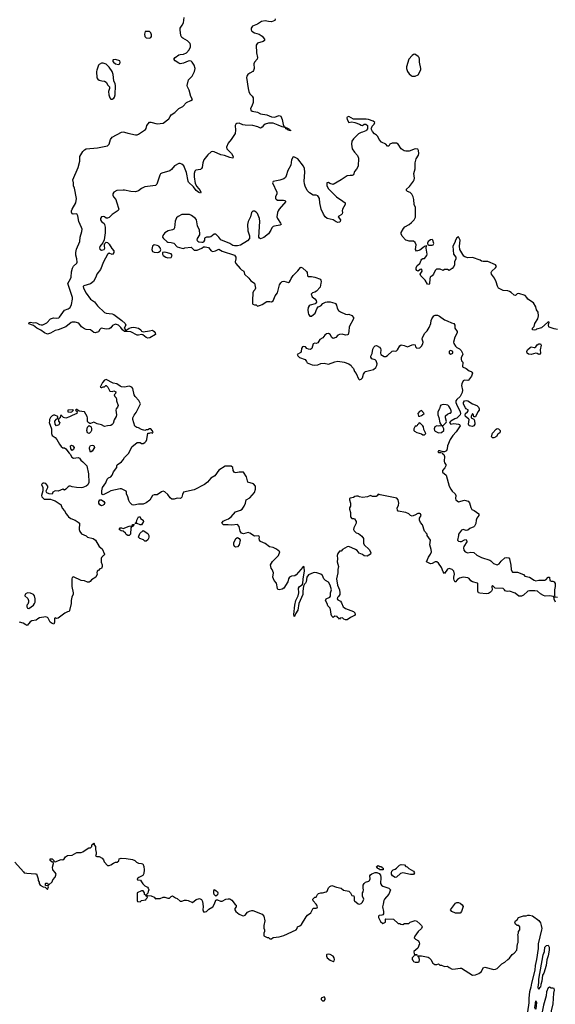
# Model space of a CAD drawing. Header units: inches. Extents: x 2396598 to 2566999, y 262085 to 451979.
# Tile 92 of 256: x 2450451 to 2457384, y 326349 to 339080. Entities that reach past the tile are written whole.
import ezdxf

# ---------------------------------------------------------------- set-up
doc = ezdxf.new("R2010")
doc.units = ezdxf.units.IN
doc.header["$MEASUREMENT"] = 0
doc.layers.add('C4352', color=7, linetype='Continuous')
doc.layers.add('C4353', color=7, linetype='Continuous')

msp = doc.modelspace()

# ---------------------------------------------------------------- linework, layer by layer
at = {"layer": 'C4352', "color": 5, "elevation": 60}
msp.add_lwpolyline([(2450387, 328187), (2450500, 328060), (2450511, 328051), (2450543, 328043), (2450658, 328038), (2450670, 328034), (2450691, 327970), (2450692, 327952), (2450702, 327930), (2450705, 327910), (2450718, 327890), (2450754, 327870), (2450782, 327862), (2450810, 327834), (2450826, 327870), (2450822, 327882), (2450787, 327887), (2450786, 327910), (2450790, 327914), (2450810, 327914), (2450818, 327898), (2450830, 327894), (2450870, 327934), (2450880, 327960), (2450910, 327992), (2450924, 328030), (2450912, 328052), (2450879, 328090), (2450878, 328122), (2450888, 328168), (2450886, 328186), (2450870, 328188), (2450848, 328210), (2450848, 328230), (2450871, 328231), (2450892, 328210), (2450894, 328194), (2450910, 328192), (2450990, 328222), (2451010, 328218), (2451028, 328230), (2451045, 328255), (2451070, 328275), (2451130, 328277), (2451190, 328314), (2451247, 328313), (2451270, 328319), (2451310, 328352), (2451347, 328373), (2451370, 328374), (2451386, 328390), (2451387, 328413), (2451402, 328418), (2451410, 328434), (2451414, 328430), (2451414, 328410), (2451431, 328390), (2451432, 328352), (2451442, 328310), (2451442, 328290), (2451434, 328270), (2451450, 328262), (2451480, 328260), (2451517, 328237), (2451538, 328218), (2451545, 328190), (2451590, 328146), (2451610, 328145), (2451629, 328151), (2451666, 328174), (2451690, 328185), (2451713, 328187), (2451734, 328206), (2451738, 328230), (2451763, 328237), (2451830, 328236), (2451910, 328223), (2451942, 328210), (2451965, 328185), (2451990, 328172), (2452030, 328171), (2452044, 328164), (2452058, 328130), (2452062, 328090), (2452060, 328040), (2452044, 328016), (2451994, 327990), (2451974, 327970), (2451978, 327958), (2452013, 327953), (2452030, 327934), (2452045, 327905), (2452070, 327882), (2452104, 327864), (2452114, 327850), (2452122, 327830), (2452113, 327807), (2452112, 327788), (2452094, 327770), (2452098, 327758), (2452152, 327752), (2452193, 327733), (2452210, 327714), (2452222, 327718), (2452270, 327719), (2452310, 327736), (2452330, 327736), (2452370, 327721), (2452390, 327722), (2452410, 327742), (2452430, 327751), (2452466, 327726), (2452490, 327718), (2452530, 327681), (2452550, 327681), (2452585, 327695), (2452610, 327696), (2452634, 327690), (2452690, 327665), (2452735, 327705), (2452777, 327717), (2452803, 327703), (2452818, 327678), (2452827, 327613), (2452821, 327570), (2452830, 327546), (2452850, 327543), (2452870, 327547), (2452901, 327579), (2452950, 327611), (2452974, 327650), (2452990, 327694), (2453000, 327700), (2453010, 327702), (2453050, 327682), (2453070, 327682), (2453118, 327710), (2453150, 327715), (2453170, 327711), (2453196, 327696), (2453239, 327639), (2453252, 327630), (2453254, 327610), (2453234, 327590), (2453238, 327570), (2453251, 327550), (2453290, 327515), (2453330, 327496), (2453350, 327492), (2453370, 327502), (2453398, 327542), (2453425, 327555), (2453458, 327562), (2453470, 327563), (2453590, 327516), (2453611, 327490), (2453626, 327430), (2453612, 327368), (2453612, 327332), (2453622, 327310), (2453622, 327290), (2453612, 327270), (2453613, 327233), (2453653, 327213), (2453672, 327212), (2453690, 327194), (2453710, 327194), (2453730, 327212), (2453810, 327223), (2453870, 327239), (2454028, 327310), (2454042, 327330), (2454049, 327351), (2454076, 327364), (2454097, 327383), (2454158, 327482), (2454178, 327502), (2454218, 327530), (2454249, 327591), (2454287, 327593), (2454302, 327598), (2454306, 327610), (2454298, 327630), (2454290, 327646), (2454248, 327688), (2454246, 327710), (2454270, 327734), (2454290, 327734), (2454306, 327770), (2454320, 327780), (2454349, 327791), (2454370, 327791), (2454418, 327802), (2454429, 327811), (2454446, 327854), (2454466, 327874), (2454490, 327886), (2454550, 327863), (2454610, 327851), (2454644, 327824), (2454712, 327810), (2454732, 327790), (2454750, 327754), (2454774, 327750), (2454782, 327730), (2454782, 327690), (2454785, 327685), (2454834, 327650), (2454850, 327645), (2454870, 327652), (2454888, 327670), (2454906, 327710), (2454888, 327748), (2454886, 327770), (2454888, 327790), (2454896, 327804), (2454902, 327830), (2454895, 327850), (2454898, 327890), (2454908, 327910), (2454928, 327930), (2454970, 327942), (2454978, 327950), (2454988, 327970), (2454982, 328010), (2454990, 328022), (2455010, 328038), (2455050, 328052), (2455072, 328052), (2455102, 328042), (2455120, 328020), (2455125, 327990), (2455122, 327910), (2455132, 327890), (2455150, 327878), (2455231, 327851), (2455251, 327830), (2455227, 327773), (2455172, 327710), (2455165, 327690), (2455157, 327643), (2455145, 327610), (2455162, 327550), (2455160, 327520), (2455153, 327507), (2455140, 327500), (2455102, 327498), (2455094, 327490), (2455094, 327470), (2455120, 327420), (2455150, 327394), (2455186, 327410), (2455186, 327450), (2455190, 327454), (2455290, 327452), (2455350, 327394), (2455370, 327394), (2455384, 327384), (2455410, 327382), (2455430, 327392), (2455487, 327393), (2455506, 327410), (2455570, 327431), (2455590, 327423), (2455631, 327391), (2455652, 327370), (2455662, 327350), (2455651, 327330), (2455608, 327292), (2455565, 327230), (2455558, 327210), (2455572, 327190), (2455612, 327170), (2455622, 327150), (2455625, 327130), (2455604, 327076), (2455554, 327030), (2455558, 326998), (2455590, 326994), (2455594, 326986), (2455558, 326982), (2455554, 326970), (2455532, 326950), (2455532, 326930), (2455545, 326910), (2455550, 326902), (2455570, 326892), (2455607, 326893), (2455622, 326898), (2455626, 326930), (2455618, 326958), (2455606, 326974), (2455650, 326976), (2455737, 326957), (2455750, 326952), (2455772, 326930), (2455800, 326880), (2455824, 326864), (2455850, 326862), (2455870, 326874), (2455890, 326854), (2455910, 326854), (2455950, 326838), (2455990, 326842), (2456010, 326825), (2456050, 326805), (2456090, 326806), (2456150, 326817), (2456170, 326815), (2456310, 326727), (2456350, 326731), (2456392, 326748), (2456427, 326773), (2456450, 326822), (2456470, 326831), (2456590, 326801), (2456610, 326805), (2456630, 326812), (2456690, 326872), (2456730, 326892), (2456768, 326930), (2456790, 326945), (2456827, 326993), (2456849, 327010), (2456884, 327050), (2456895, 327130), (2456902, 327150), (2456902, 327230), (2456898, 327250), (2456906, 327270), (2456906, 327290), (2456926, 327310), (2456926, 327350), (2456910, 327366), (2456890, 327366), (2456870, 327386), (2456858, 327410), (2456868, 327430), (2456890, 327442), (2456909, 327471), (2456970, 327491), (2457007, 327493), (2457030, 327502), (2457050, 327502), (2457090, 327491), (2457170, 327431), (2457190, 327402), (2457202, 327370), (2457208, 327330), (2457206, 327310), (2457162, 327130), (2457162, 327070), (2457141, 326930), (2457124, 326850), (2457118, 326790), (2457076, 326624), (2457068, 326570), (2457048, 326510), (2457039, 326430), (2457039, 326370), (2457025, 326250)], dxfattribs=at)
at = {"layer": 'C4352', "color": 5}
for points, elevation in [([(2455150, 328086), (2455107, 328087), (2455102, 328102), (2455087, 328107), (2455068, 328130), (2455090, 328142), (2455113, 328133), (2455134, 328130), (2455138, 328118), (2455154, 328110), (2455154, 328090)], 60), ([(2455550, 328029), (2455509, 328029), (2455410, 328049), (2455381, 328039), (2455330, 327994), (2455310, 327989), (2455275, 328010), (2455262, 328030), (2455262, 328050), (2455268, 328072), (2455286, 328090), (2455310, 328098), (2455330, 328111), (2455368, 328150), (2455390, 328158), (2455430, 328152), (2455450, 328132), (2455465, 328125), (2455486, 328106), (2455550, 328072), (2455562, 328050)], 60), ([(2452050, 327818), (2452030, 327818), (2451974, 327790), (2451974, 327690), (2451978, 327678), (2452010, 327674), (2452028, 327692), (2452082, 327698), (2452087, 327713), (2452106, 327730), (2452102, 327742), (2452087, 327747), (2452082, 327762), (2452066, 327770), (2452066, 327790)], 60), ([(2452990, 327746), (2452969, 327769), (2452962, 327790), (2452963, 327817), (2452970, 327832), (2452990, 327822), (2453010, 327802), (2453014, 327790), (2453010, 327766)], 60), ([(2456090, 327528), (2456046, 327550), (2456028, 327570), (2456038, 327590), (2456090, 327658), (2456110, 327665), (2456130, 327665), (2456150, 327658), (2456177, 327637), (2456190, 327614), (2456171, 327550), (2456150, 327528)], 60), ([(2457170, 326542), (2457164, 326550), (2457161, 326570), (2457170, 326630), (2457170, 326674), (2457228, 326990), (2457242, 327030), (2457250, 327090), (2457270, 327111), (2457290, 327112), (2457303, 327090), (2457304, 327050), (2457290, 326978), (2457274, 326926), (2457264, 326850), (2457233, 326750), (2457216, 326724), (2457208, 326650), (2457194, 326606), (2457190, 326570), (2457179, 326561)], 60), ([(2454450, 326999), (2454426, 326994), (2454422, 326990), (2454422, 326970), (2454433, 326950), (2454470, 326918), (2454510, 326901), (2454521, 326910), (2454525, 326930), (2454521, 326950), (2454509, 326970), (2454470, 326995)], 60), ([(2457310, 326569), (2457290, 326561), (2457270, 326510), (2457263, 326457), (2457230, 326340), (2457198, 326170), (2457200, 326150), (2457210, 326142), (2457270, 326134), (2457290, 326134), (2457310, 326141), (2457324, 326170), (2457330, 326201), (2457335, 326265), (2457354, 326354), (2457365, 326495), (2457371, 326531), (2457370, 326554), (2457350, 326559), (2457330, 326557)], 80), ([(2454390, 326446), (2454354, 326430), (2454354, 326410), (2454370, 326394), (2454390, 326394), (2454406, 326410), (2454406, 326430)], 60), ([(2457130, 326288), (2457118, 326310), (2457124, 326330), (2457130, 326392), (2457138, 326378)], 60)]:
    msp.add_lwpolyline(points, close=True, dxfattribs=dict(at, elevation=elevation))
at = {"layer": 'C4353', "color": 5}
for points, elevation in [([(2453758, 339090), (2453752, 339070), (2453710, 339053), (2453670, 339055), (2453630, 339065), (2453582, 339058), (2453530, 339024), (2453464, 338996), (2453446, 338970), (2453446, 338950), (2453458, 338930), (2453492, 338910), (2453550, 338891), (2453588, 338868), (2453621, 338830), (2453621, 338810), (2453601, 338799), (2453530, 338775), (2453511, 338750), (2453518, 338650), (2453531, 338590), (2453527, 338570), (2453490, 338530), (2453482, 338510), (2453488, 338450), (2453479, 338421), (2453470, 338409), (2453431, 338389), (2453405, 338370), (2453391, 338350), (2453387, 338333), (2453408, 338190), (2453418, 338150), (2453430, 338123), (2453461, 338090), (2453473, 338070), (2453473, 338010), (2453458, 337962), (2453439, 337930), (2453441, 337910), (2453459, 337899), (2453530, 337885), (2453570, 337864), (2453650, 337849), (2453710, 337823), (2453750, 337821), (2453810, 337841), (2453830, 337833), (2453850, 337788), (2453863, 337723), (2453875, 337695), (2453898, 337690), (2453902, 337682), (2453910, 337683), (2453935, 337670), (2453940, 337660), (2453957, 337650), (2453956, 337644), (2453925, 337650), (2453918, 337658), (2453894, 337670), (2453896, 337676), (2453885, 337685), (2453850, 337693), (2453798, 337718), (2453730, 337742), (2453670, 337743), (2453629, 337731), (2453605, 337710), (2453590, 337689), (2453570, 337676), (2453534, 337693), (2453470, 337713), (2453370, 337714), (2453341, 337721), (2453290, 337743), (2453261, 337739), (2453247, 337730), (2453240, 337710), (2453246, 337650), (2453240, 337610), (2453189, 337530), (2453150, 337483), (2453126, 337430), (2453131, 337410), (2453140, 337400), (2453193, 337350), (2453213, 337310), (2453212, 337288), (2453170, 337296), (2453103, 337323), (2453054, 337334), (2452970, 337370), (2452950, 337375), (2452930, 337370), (2452886, 337334), (2452836, 337270), (2452821, 337230), (2452813, 337170), (2452805, 337155), (2452790, 337144), (2452730, 337135), (2452720, 337120), (2452710, 337090), (2452709, 337050), (2452723, 336963), (2452742, 336922), (2452789, 336870), (2452798, 336850), (2452790, 336836), (2452770, 336844), (2452736, 336870), (2452699, 336919), (2452638, 336978), (2452632, 336992), (2452610, 337103), (2452578, 337190), (2452550, 337214), (2452530, 337220), (2452510, 337219), (2452454, 337190), (2452418, 337142), (2452396, 337124), (2452290, 337094), (2452275, 337085), (2452264, 337070), (2452226, 336954), (2452210, 336934), (2452070, 336917), (2452030, 336897), (2451990, 336866), (2451950, 336855), (2451890, 336857), (2451810, 336875), (2451790, 336875), (2451710, 336870), (2451670, 336851), (2451659, 336830), (2451658, 336810), (2451665, 336790), (2451694, 336754), (2451706, 336727), (2451735, 336630), (2451728, 336612), (2451650, 336560), (2451610, 336524), (2451590, 336512), (2451570, 336515), (2451551, 336531), (2451530, 336536), (2451510, 336531), (2451499, 336510), (2451499, 336490), (2451509, 336470), (2451543, 336443), (2451550, 336430), (2451556, 336396), (2451557, 336323), (2451545, 336235), (2451527, 336193), (2451505, 336170), (2451490, 336146), (2451486, 336130), (2451490, 336114), (2451510, 336101), (2451546, 336110), (2451554, 336126), (2451548, 336150), (2451548, 336172), (2451554, 336186), (2451570, 336205), (2451590, 336201), (2451610, 336179), (2451642, 336122), (2451670, 336091), (2451670, 336070), (2451658, 336050), (2451650, 336046), (2451610, 336059), (2451590, 336044), (2451537, 335950), (2451499, 335850), (2451452, 335790), (2451436, 335750), (2451405, 335695), (2451370, 335664), (2451281, 335639), (2451271, 335630), (2451277, 335610), (2451310, 335546), (2451370, 335466), (2451419, 335430), (2451460, 335380), (2451550, 335295), (2451570, 335285), (2451650, 335277), (2451670, 335268), (2451774, 335190), (2451816, 335150), (2451825, 335130), (2451802, 335090), (2451822, 335070), (2451822, 335062), (2451830, 335054), (2451838, 335070), (2451869, 335091), (2451898, 335102), (2451930, 335105), (2451991, 335090), (2452021, 335070), (2452030, 335052), (2452050, 335045), (2452130, 335056), (2452170, 335067), (2452194, 335050), (2452207, 335030), (2452211, 335009), (2452134, 334966), (2452110, 334963), (2452090, 334970), (2452046, 335006), (2452030, 335009), (2451990, 335001), (2451970, 335003), (2451890, 335043), (2451808, 335050), (2451782, 335070), (2451761, 335101), (2451732, 335132), (2451690, 335141), (2451654, 335126), (2451630, 335096), (2451610, 335084), (2451570, 335080), (2451508, 335092), (2451490, 335075), (2451470, 335045), (2451430, 335032), (2451410, 335036), (2451368, 335068), (2451310, 335074), (2451290, 335081), (2451253, 335110), (2451215, 335155), (2451170, 335170), (2451130, 335168), (2451117, 335163), (2451050, 335110), (2450950, 335070), (2450910, 335061), (2450850, 335027), (2450810, 335015), (2450773, 335030), (2450727, 335067), (2450673, 335090), (2450630, 335126), (2450570, 335149), (2450576, 335164), (2450590, 335170), (2450630, 335161), (2450650, 335165), (2450670, 335161), (2450710, 335138), (2450730, 335134), (2450750, 335136), (2450801, 335159), (2450850, 335210), (2450890, 335223), (2450930, 335220), (2450956, 335224), (2450967, 335233), (2451030, 335325), (2451078, 335342), (2451103, 335357), (2451122, 335398), (2451135, 335465), (2451135, 335490), (2451075, 335670), (2451110, 335731), (2451116, 335750), (2451120, 335820), (2451134, 335866), (2451150, 335895), (2451189, 335930), (2451195, 335945), (2451189, 335990), (2451176, 336036), (2451176, 336070), (2451187, 336113), (2451232, 336210), (2451233, 336270), (2451257, 336343), (2451259, 336370), (2451253, 336393), (2451216, 336470), (2451204, 336544), (2451191, 336571), (2451144, 336564), (2451130, 336569), (2451123, 336590), (2451123, 336610), (2451130, 336630), (2451179, 336710), (2451187, 336770), (2451162, 336902), (2451148, 336930), (2451149, 336970), (2451141, 337010), (2451207, 337170), (2451229, 337250), (2451230, 337310), (2451270, 337375), (2451290, 337398), (2451310, 337408), (2451459, 337421), (2451590, 337450), (2451609, 337470), (2451626, 337530), (2451650, 337562), (2451770, 337627), (2451790, 337630), (2451807, 337627), (2451850, 337612), (2451950, 337591), (2451970, 337591), (2451990, 337599), (2452080, 337660), (2452089, 337671), (2452099, 337710), (2452130, 337754), (2452150, 337756), (2452230, 337734), (2452310, 337741), (2452380, 337800), (2452401, 337830), (2452410, 337850), (2452460, 337880), (2452510, 337932), (2452561, 337959), (2452611, 338009), (2452667, 338033), (2452689, 338050), (2452668, 338088), (2452647, 338170), (2452623, 338210), (2452620, 338230), (2452636, 338304), (2452682, 338350), (2452715, 338410), (2452722, 338450), (2452710, 338490), (2452683, 338530), (2452670, 338542), (2452650, 338548), (2452630, 338544), (2452570, 338519), (2452530, 338511), (2452510, 338517), (2452465, 338550), (2452447, 338570), (2452462, 338590), (2452510, 338624), (2452530, 338630), (2452570, 338634), (2452610, 338652), (2452646, 338690), (2452663, 338730), (2452664, 338750), (2452656, 338770), (2452641, 338790), (2452625, 338805), (2452562, 338842), (2452551, 338851), (2452536, 338876), (2452527, 338950), (2452528, 338970), (2452556, 339010), (2452570, 339041), (2452582, 339110)], 40), ([(2457410, 335074), (2457370, 335081), (2457304, 335104), (2457298, 335110), (2457295, 335130), (2457306, 335170), (2457294, 335174), (2457285, 335170), (2457205, 335095), (2457141, 335079), (2457130, 335069), (2457110, 335064), (2457089, 335069), (2457089, 335090), (2457109, 335111), (2457119, 335150), (2457158, 335210), (2457166, 335250), (2457160, 335300), (2457138, 335330), (2457130, 335366), (2457100, 335420), (2457030, 335468), (2457015, 335490), (2456992, 335512), (2456910, 335541), (2456890, 335535), (2456870, 335515), (2456850, 335519), (2456812, 335552), (2456790, 335565), (2456770, 335573), (2456710, 335580), (2456650, 335609), (2456634, 335634), (2456618, 335690), (2456597, 335737), (2456559, 335790), (2456555, 335810), (2456562, 335830), (2456609, 335870), (2456622, 335890), (2456618, 335898), (2456608, 335910), (2456510, 335955), (2456450, 335953), (2456430, 335957), (2456410, 335970), (2456310, 336005), (2456250, 336002), (2456212, 336012), (2456201, 336021), (2456149, 336110), (2456144, 336150), (2456151, 336230), (2456130, 336274), (2456110, 336259), (2456091, 336230), (2456082, 336198), (2456058, 336150), (2456065, 336050), (2456095, 336010), (2456095, 335990), (2456079, 335950), (2456078, 335910), (2456071, 335890), (2456050, 335862), (2456010, 335838), (2455990, 335848), (2455950, 335848), (2455930, 335838), (2455894, 335854), (2455845, 335855), (2455830, 335838), (2455808, 335790), (2455790, 335770), (2455765, 335750), (2455758, 335730), (2455756, 335664), (2455750, 335655), (2455730, 335662), (2455701, 335710), (2455644, 335770), (2455635, 335790), (2455662, 335830), (2455658, 335850), (2455650, 335855), (2455634, 335850), (2455610, 335828), (2455590, 335838), (2455582, 335850), (2455581, 335861), (2455581, 335870), (2455597, 335903), (2455632, 335928), (2455649, 335970), (2455658, 335982), (2455670, 335991), (2455690, 335992), (2455719, 336030), (2455725, 336050), (2455713, 336127), (2455716, 336156), (2455710, 336158), (2455690, 336149), (2455671, 336129), (2455630, 336101), (2455589, 336089), (2455575, 336110), (2455582, 336170), (2455570, 336198), (2455550, 336215), (2455490, 336218), (2455467, 336227), (2455448, 336228), (2455401, 336281), (2455389, 336310), (2455390, 336330), (2455418, 336382), (2455438, 336402), (2455490, 336431), (2455524, 336456), (2455558, 336490), (2455575, 336525), (2455574, 336650), (2455556, 336690), (2455553, 336753), (2455544, 336790), (2455525, 336825), (2455504, 336844), (2455470, 336859), (2455459, 336870), (2455459, 336890), (2455495, 336925), (2455547, 336990), (2455557, 337010), (2455560, 337030), (2455552, 337090), (2455569, 337150), (2455569, 337230), (2455581, 337279), (2455613, 337330), (2455617, 337350), (2455614, 337390), (2455604, 337404), (2455570, 337409), (2455490, 337381), (2455450, 337380), (2455426, 337386), (2455390, 337410), (2455350, 337469), (2455330, 337482), (2455270, 337482), (2455242, 337470), (2455230, 337446), (2455210, 337446), (2455188, 337470), (2455135, 337495), (2455106, 337530), (2455088, 337570), (2455070, 337588), (2455042, 337602), (2455016, 337636), (2455002, 337670), (2455003, 337677), (2455015, 337705), (2455038, 337730), (2455046, 337750), (2455028, 337768), (2454966, 337790), (2454935, 337795), (2454770, 337795), (2454710, 337829), (2454690, 337818), (2454687, 337810), (2454691, 337790), (2454710, 337752), (2454750, 337758), (2454790, 337752), (2454850, 337731), (2454870, 337718), (2454890, 337712), (2454910, 337731), (2454931, 337731), (2454952, 337710), (2454952, 337670), (2454942, 337650), (2454930, 337642), (2454890, 337624), (2454870, 337622), (2454838, 337602), (2454770, 337539), (2454751, 337510), (2454745, 337470), (2454755, 337410), (2454785, 337365), (2454824, 337324), (2454836, 337290), (2454830, 337188), (2454810, 337149), (2454783, 337117), (2454770, 337075), (2454754, 337066), (2454730, 337067), (2454690, 337059), (2454612, 337008), (2454510, 336949), (2454464, 336964), (2454450, 336974), (2454428, 336972), (2454428, 336930), (2454450, 336891), (2454550, 336791), (2454635, 336735), (2454662, 336710), (2454665, 336690), (2454631, 336630), (2454627, 336610), (2454631, 336589), (2454625, 336570), (2454610, 336555), (2454580, 336540), (2454572, 336530), (2454603, 336490), (2454599, 336470), (2454590, 336463), (2454570, 336457), (2454546, 336466), (2454510, 336493), (2454430, 336509), (2454405, 336530), (2454384, 336564), (2454355, 336630), (2454335, 336710), (2454332, 336768), (2454320, 336790), (2454310, 336801), (2454290, 336809), (2454250, 336812), (2454202, 336842), (2454173, 336873), (2454147, 336927), (2454136, 336956), (2454132, 336990), (2454141, 337110), (2454137, 337157), (2454126, 337186), (2454050, 337279), (2454010, 337304), (2453990, 337308), (2453971, 337269), (2453959, 337201), (2453921, 337130), (2453901, 337059), (2453890, 337038), (2453870, 337022), (2453817, 337003), (2453733, 336987), (2453722, 336970), (2453779, 336850), (2453781, 336830), (2453763, 336790), (2453763, 336770), (2453770, 336758), (2453790, 336748), (2453866, 336746), (2453882, 336742), (2453894, 336730), (2453810, 336632), (2453795, 336610), (2453786, 336586), (2453781, 336530), (2453787, 336510), (2453827, 336450), (2453835, 336430), (2453818, 336422), (2453750, 336412), (2453730, 336405), (2453715, 336390), (2453701, 336359), (2453670, 336310), (2453610, 336264), (2453570, 336247), (2453555, 336255), (2453546, 336266), (2453558, 336470), (2453556, 336510), (2453530, 336573), (2453510, 336592), (2453490, 336603), (2453470, 336605), (2453450, 336588), (2453439, 336530), (2453410, 336469), (2453398, 336430), (2453403, 336350), (2453425, 336285), (2453425, 336250), (2453399, 336221), (2453310, 336166), (2453270, 336155), (2453230, 336156), (2453210, 336161), (2453170, 336185), (2453055, 336235), (2453030, 336268), (2452990, 336308), (2452970, 336308), (2452926, 336274), (2452910, 336269), (2452871, 336269), (2452844, 336256), (2452842, 336230), (2452830, 336206), (2452820, 336200), (2452810, 336198), (2452770, 336204), (2452758, 336210), (2452749, 336229), (2452754, 336250), (2452782, 336298), (2452784, 336310), (2452779, 336359), (2452754, 336414), (2452738, 336490), (2452727, 336510), (2452676, 336550), (2452650, 336562), (2452550, 336559), (2452503, 336537), (2452483, 336517), (2452465, 336475), (2452457, 336390), (2452448, 336372), (2452430, 336363), (2452372, 336350), (2452330, 336325), (2452303, 336290), (2452301, 336270), (2452311, 336250), (2452358, 336210), (2452370, 336204), (2452410, 336200), (2452445, 336190), (2452490, 336145), (2452550, 336125), (2452570, 336122), (2452589, 336131), (2452670, 336138), (2452710, 336102), (2452750, 336098), (2452810, 336125), (2452830, 336142), (2452850, 336145), (2452894, 336134), (2452930, 336091), (2452950, 336083), (2452986, 336090), (2453030, 336112), (2453050, 336102), (2453070, 336085), (2453230, 336036), (2453251, 336009), (2453251, 335990), (2453241, 335950), (2453248, 335928), (2453303, 335863), (2453324, 335844), (2453351, 335830), (2453361, 335790), (2453416, 335736), (2453443, 335703), (2453490, 335674), (2453503, 335610), (2453493, 335587), (2453478, 335570), (2453471, 335550), (2453471, 335510), (2453465, 335490), (2453465, 335410), (2453470, 335402), (2453490, 335392), (2453510, 335391), (2453530, 335378), (2453570, 335387), (2453590, 335396), (2453650, 335438), (2453690, 335438), (2453710, 335432), (2453730, 335445), (2453759, 335510), (2453789, 335550), (2453813, 335650), (2453830, 335678), (2453850, 335695), (2453870, 335698), (2453930, 335681), (2453942, 335690), (2453957, 335710), (2453966, 335734), (2453989, 335771), (2454050, 335831), (2454084, 335876), (2454090, 335878), (2454110, 335871), (2454162, 335822), (2454171, 335810), (2454178, 335770), (2454190, 335758), (2454230, 335758), (2454270, 335751), (2454344, 335724), (2454350, 335714), (2454355, 335690), (2454347, 335673), (2454339, 335621), (2454292, 335568), (2454270, 335556), (2454242, 335550), (2454225, 335530), (2454238, 335498), (2454270, 335471), (2454287, 335450), (2454291, 335429), (2454286, 335414), (2454274, 335406), (2454210, 335389), (2454199, 335381), (2454183, 335357), (2454179, 335330), (2454184, 335290), (2454190, 335272), (2454207, 335247), (2454230, 335246), (2454275, 335285), (2454297, 335343), (2454313, 335367), (2454350, 335381), (2454375, 335410), (2454410, 335426), (2454431, 335431), (2454469, 335431), (2454530, 335416), (2454538, 335410), (2454551, 335390), (2454559, 335350), (2454579, 335319), (2454602, 335302), (2454670, 335271), (2454690, 335266), (2454710, 335271), (2454750, 335256), (2454771, 335230), (2454771, 335210), (2454716, 335110), (2454713, 335050), (2454701, 335010), (2454695, 335005), (2454670, 335001), (2454626, 335014), (2454590, 335009), (2454570, 334999), (2454541, 334970), (2454510, 334957), (2454490, 334970), (2454469, 335010), (2454450, 335021), (2454423, 335017), (2454400, 335000), (2454375, 334965), (2454335, 334945), (2454310, 334902), (2454290, 334894), (2454270, 334899), (2454251, 334889), (2454231, 334829), (2454221, 334819), (2454210, 334814), (2454190, 334821), (2454169, 334830), (2454150, 334849), (2454130, 334854), (2454111, 334849), (2454098, 334830), (2454096, 334790), (2454090, 334778), (2454042, 334750), (2454050, 334734), (2454074, 334710), (2454145, 334685), (2454162, 334662), (2454170, 334642), (2454236, 334616), (2454270, 334611), (2454310, 334619), (2454347, 334633), (2454390, 334639), (2454450, 334626), (2454530, 334656), (2454570, 334665), (2454651, 334651), (2454710, 334631), (2454742, 334610), (2454751, 334591), (2454772, 334570), (2454786, 334530), (2454807, 334507), (2454837, 334437), (2454850, 334425), (2454870, 334431), (2454889, 334450), (2454903, 334497), (2454917, 334523), (2454929, 334531), (2455030, 334558), (2455059, 334581), (2455074, 334610), (2455079, 334630), (2455064, 334670), (2455050, 334684), (2455010, 334695), (2454995, 334715), (2454994, 334730), (2455014, 334766), (2455021, 334819), (2455033, 334847), (2455050, 334865), (2455070, 334866), (2455110, 334845), (2455121, 334830), (2455126, 334810), (2455121, 334770), (2455125, 334750), (2455170, 334725), (2455190, 334726), (2455210, 334738), (2455270, 334794), (2455290, 334797), (2455310, 334794), (2455330, 334799), (2455341, 334810), (2455370, 334861), (2455390, 334875), (2455427, 334867), (2455470, 334851), (2455530, 334878), (2455550, 334882), (2455570, 334874), (2455572, 334850), (2455590, 334832), (2455630, 334835), (2455650, 334859), (2455668, 334890), (2455672, 334910), (2455662, 334950), (2455664, 334970), (2455693, 335027), (2455725, 335055), (2455750, 335098), (2455772, 335150), (2455777, 335190), (2455786, 335214), (2455810, 335251), (2455830, 335261), (2455858, 335258), (2455885, 335245), (2455950, 335199), (2455986, 335186), (2456039, 335159), (2456071, 335150), (2456082, 335130), (2456085, 335090), (2456112, 335050), (2456114, 335030), (2456083, 334977), (2456067, 334910), (2456070, 334894), (2456090, 334859), (2456110, 334841), (2456143, 334823), (2456163, 334803), (2456181, 334770), (2456186, 334750), (2456166, 334710), (2456166, 334690), (2456171, 334670), (2456185, 334650), (2456182, 334590), (2456228, 334568), (2456270, 334538), (2456294, 334530), (2456304, 334524), (2456311, 334510), (2456299, 334470), (2456259, 334421), (2456250, 334413), (2456210, 334417), (2456189, 334411), (2456172, 334370), (2456170, 334350), (2456182, 334290), (2456179, 334261), (2456151, 334209), (2456111, 334170), (2456098, 334150), (2456096, 334130), (2456103, 334110), (2456151, 334010), (2456156, 333990), (2456151, 333970), (2456110, 333929), (2456082, 333918), (2456030, 333888), (2456012, 333870), (2456030, 333852), (2456070, 333858), (2456131, 333851), (2456144, 333844), (2456152, 333830), (2456099, 333750), (2456056, 333704), (2456023, 333650), (2455988, 333572), (2455984, 333530), (2455975, 333505), (2455950, 333494), (2455930, 333494), (2455890, 333506), (2455870, 333506), (2455862, 333490), (2455870, 333485), (2455904, 333484), (2455918, 333478), (2455922, 333470), (2455939, 333459), (2455945, 333445), (2455951, 333430), (2455947, 333370), (2455951, 333351), (2455966, 333330), (2455966, 333310), (2455954, 333286), (2455925, 333250), (2455925, 333230), (2455970, 333192), (2456011, 333050), (2456031, 333010), (2456050, 332985), (2456086, 332950), (2456095, 332930), (2456091, 332890), (2456098, 332870), (2456130, 332848), (2456210, 332867), (2456255, 332855), (2456273, 332833), (2456291, 332771), (2456305, 332745), (2456335, 332735), (2456394, 332690), (2456392, 332670), (2456370, 332635), (2456360, 332610), (2456353, 332567), (2456338, 332530), (2456330, 332522), (2456278, 332502), (2456250, 332478), (2456230, 332475), (2456190, 332489), (2456170, 332479), (2456131, 332430), (2456131, 332410), (2456116, 332350), (2456130, 332336), (2456150, 332331), (2456170, 332333), (2456210, 332356), (2456230, 332358), (2456236, 332350), (2456239, 332330), (2456201, 332270), (2456195, 332250), (2456200, 332220), (2456218, 332198), (2456250, 332187), (2456290, 332196), (2456330, 332191), (2456370, 332157), (2456430, 332127), (2456534, 332090), (2456550, 332082), (2456582, 332050), (2456630, 332031), (2456655, 332045), (2456681, 332079), (2456730, 332121), (2456750, 332126), (2456780, 332120), (2456791, 332110), (2456808, 332028), (2456813, 331973), (2456823, 331943), (2456830, 331938), (2456895, 331935), (2456970, 331905), (2456990, 331887), (2457050, 331871), (2457110, 331831), (2457130, 331826), (2457170, 331831), (2457249, 331831), (2457262, 331838), (2457290, 331872), (2457310, 331872), (2457314, 331830), (2457330, 331822), (2457350, 331822), (2457370, 331812), (2457381, 331790), (2457381, 331750), (2457371, 331710), (2457373, 331633), (2457378, 331618), (2457410, 331614)], 60), ([(2457388, 331548), (2457370, 331586), (2457368, 331608), (2457362, 331622), (2457310, 331629), (2457252, 331628), (2457230, 331634), (2457190, 331657), (2457152, 331692), (2457117, 331697), (2457050, 331697), (2457030, 331693), (2456970, 331639), (2456947, 331627), (2456913, 331627), (2456865, 331665), (2456790, 331689), (2456767, 331687), (2456746, 331690), (2456735, 331695), (2456728, 331708), (2456707, 331727), (2456606, 331730), (2456570, 331766), (2456562, 331750), (2456565, 331710), (2456556, 331690), (2456543, 331677), (2456518, 331662), (2456490, 331656), (2456405, 331665), (2456388, 331670), (2456379, 331690), (2456379, 331790), (2456375, 331795), (2456310, 331810), (2456290, 331825), (2456270, 331853), (2456250, 331864), (2456190, 331873), (2456143, 331857), (2456119, 331841), (2456089, 331809), (2456074, 331834), (2456069, 331850), (2456069, 331871), (2456079, 331910), (2456069, 331949), (2456049, 331969), (2456010, 331984), (2455990, 331976), (2455950, 331921), (2455930, 331942), (2455910, 331996), (2455870, 332053), (2455850, 332069), (2455830, 332069), (2455790, 332049), (2455770, 332046), (2455718, 332070), (2455741, 332130), (2455767, 332170), (2455779, 332201), (2455778, 332230), (2455758, 332290), (2455767, 332350), (2455726, 332410), (2455726, 332430), (2455690, 332466), (2455665, 332550), (2455640, 332580), (2455624, 332610), (2455624, 332636), (2455648, 332670), (2455638, 332690), (2455630, 332694), (2455606, 332694), (2455566, 332674), (2455530, 332662), (2455510, 332668), (2455489, 332690), (2455448, 332710), (2455350, 332724), (2455340, 332740), (2455338, 332762), (2455355, 332805), (2455357, 332830), (2455349, 332870), (2455332, 332892), (2455310, 332899), (2455115, 332935), (2455090, 332946), (2455078, 332922), (2455064, 332916), (2455016, 332916), (2454990, 332928), (2454951, 332909), (2454890, 332902), (2454850, 332909), (2454830, 332919), (2454810, 332919), (2454790, 332914), (2454770, 332902), (2454730, 332895), (2454722, 332890), (2454718, 332870), (2454731, 332830), (2454732, 332790), (2454722, 332770), (2454722, 332750), (2454732, 332708), (2454732, 332650), (2454750, 332632), (2454770, 332632), (2454786, 332626), (2454806, 332590), (2454806, 332570), (2454776, 332510), (2454773, 332490), (2454779, 332470), (2454807, 332447), (2454837, 332437), (2454880, 332400), (2454899, 332370), (2454902, 332310), (2454908, 332288), (2454975, 332230), (2454996, 332190), (2454991, 332169), (2454950, 332144), (2454910, 332149), (2454890, 332164), (2454843, 332183), (2454817, 332217), (2454798, 332230), (2454710, 332269), (2454690, 332262), (2454630, 332228), (2454610, 332206), (2454590, 332206), (2454570, 332178), (2454561, 332150), (2454565, 332110), (2454561, 332070), (2454578, 332010), (2454571, 331970), (2454571, 331930), (2454551, 331850), (2454564, 331770), (2454591, 331710), (2454596, 331670), (2454593, 331647), (2454578, 331622), (2454564, 331610), (2454559, 331590), (2454570, 331579), (2454602, 331562), (2454618, 331538), (2454636, 331490), (2454650, 331479), (2454670, 331467), (2454772, 331430), (2454791, 331410), (2454792, 331390), (2454784, 331376), (2454731, 331349), (2454690, 331321), (2454670, 331322), (2454646, 331330), (2454630, 331346), (2454598, 331342), (2454590, 331329), (2454582, 331342), (2454566, 331350), (2454562, 331362), (2454530, 331366), (2454510, 331349), (2454490, 331366), (2454482, 331390), (2454479, 331430), (2454469, 331469), (2454440, 331500), (2454433, 331530), (2454409, 331570), (2454419, 331590), (2454465, 331615), (2454473, 331627), (2454472, 331670), (2454485, 331710), (2454470, 331770), (2454450, 331809), (2454409, 331829), (2454389, 331849), (2454370, 331894), (2454350, 331909), (2454298, 331930), (2454270, 331933), (2454248, 331928), (2454190, 331902), (2454167, 331873), (2454157, 331810), (2454150, 331793), (2454137, 331783), (2454125, 331755), (2454115, 331690), (2454114, 331646), (2454065, 331530), (2454053, 331447), (2454023, 331397), (2454010, 331362), (2454005, 331365), (2454001, 331390), (2454013, 331510), (2454026, 331570), (2454057, 331630), (2454063, 331670), (2454062, 331730), (2454072, 331750), (2454106, 331774), (2454114, 331786), (2454119, 331850), (2454136, 331950), (2454135, 331995), (2454130, 332009), (2454110, 331999), (2454090, 331970), (2454030, 331904), (2454011, 331889), (2453970, 331885), (2453943, 331870), (2453931, 331850), (2453923, 331810), (2453871, 331730), (2453850, 331717), (2453810, 331709), (2453794, 331714), (2453786, 331726), (2453774, 331794), (2453746, 331830), (2453729, 331870), (2453735, 331930), (2453719, 331970), (2453704, 331990), (2453699, 332030), (2453724, 332076), (2453799, 332150), (2453818, 332198), (2453773, 332233), (2453730, 332254), (2453685, 332265), (2453629, 332309), (2453570, 332335), (2453555, 332350), (2453549, 332370), (2453555, 332390), (2453547, 332407), (2453490, 332402), (2453430, 332442), (2453410, 332449), (2453350, 332434), (2453322, 332442), (2453305, 332465), (2453290, 332528), (2453270, 332553), (2453196, 332544), (2453150, 332550), (2453090, 332549), (2453069, 332570), (2453085, 332595), (2453109, 332611), (2453154, 332626), (2453190, 332651), (2453245, 332715), (2453310, 332738), (2453330, 332751), (2453357, 332790), (2453373, 332830), (2453382, 332870), (2453430, 332898), (2453492, 332968), (2453504, 333010), (2453505, 333050), (2453477, 333077), (2453402, 333102), (2453389, 333170), (2453350, 333228), (2453291, 333229), (2453250, 333219), (2453230, 333224), (2453214, 333250), (2453209, 333289), (2453190, 333308), (2453110, 333309), (2453030, 333257), (2452979, 333181), (2452926, 333154), (2452881, 333099), (2452845, 333070), (2452710, 333000), (2452571, 332969), (2452558, 332942), (2452550, 332908), (2452531, 332889), (2452490, 332893), (2452450, 332881), (2452422, 332882), (2452398, 332898), (2452370, 332941), (2452330, 332975), (2452310, 332982), (2452286, 332974), (2452230, 332938), (2452190, 332938), (2452170, 332928), (2452134, 332866), (2452090, 332835), (2452050, 332815), (2451990, 332816), (2451930, 332801), (2451906, 332806), (2451876, 332836), (2451863, 332863), (2451853, 332910), (2451835, 332950), (2451835, 332970), (2451830, 332982), (2451770, 333013), (2451750, 333013), (2451631, 332989), (2451602, 332970), (2451530, 332935), (2451521, 332941), (2451515, 332955), (2451513, 332990), (2451524, 333030), (2451565, 333090), (2451583, 333137), (2451603, 333157), (2451630, 333171), (2451650, 333192), (2451667, 333233), (2451709, 333290), (2451709, 333311), (2451715, 333325), (2451770, 333361), (2451792, 333388), (2451810, 333418), (2451866, 333474), (2451904, 333556), (2451970, 333611), (2452010, 333612), (2452030, 333602), (2452050, 333602), (2452070, 333612), (2452088, 333630), (2452095, 333650), (2452110, 333734), (2452130, 333734), (2452150, 333742), (2452170, 333734), (2452178, 333750), (2452168, 333770), (2452150, 333788), (2452130, 333788), (2452110, 333778), (2452090, 333778), (2452070, 333768), (2452030, 333781), (2451990, 333804), (2451968, 333808), (2451943, 333823), (2451916, 333910), (2451917, 333930), (2451932, 333968), (2451958, 334002), (2452015, 334115), (2451995, 334155), (2451944, 334210), (2451934, 334230), (2451914, 334310), (2451902, 334330), (2451870, 334343), (2451809, 334329), (2451770, 334334), (2451750, 334342), (2451708, 334370), (2451661, 334381), (2451570, 334428), (2451550, 334418), (2451522, 334390), (2451494, 334330), (2451504, 334324), (2451516, 334324), (2451530, 334334), (2451550, 334334), (2451568, 334352), (2451572, 334352), (2451594, 334330), (2451618, 334278), (2451650, 334274), (2451670, 334282), (2451694, 334270), (2451692, 334248), (2451674, 334230), (2451682, 334210), (2451698, 334190), (2451705, 334170), (2451705, 334150), (2451725, 334090), (2451718, 334070), (2451701, 334050), (2451696, 334030), (2451703, 333970), (2451699, 333950), (2451673, 333907), (2451660, 333860), (2451650, 333844), (2451630, 333833), (2451590, 333829), (2451550, 333818), (2451510, 333842), (2451453, 333853), (2451430, 333869), (2451410, 333875), (2451370, 333858), (2451360, 333860), (2451335, 333875), (2451330, 333886), (2451329, 333930), (2451324, 333950), (2451290, 334009), (2451220, 334020), (2451190, 334038), (2451182, 334038), (2451174, 334030), (2451194, 334014), (2451193, 333987), (2451130, 333962), (2451097, 333943), (2451049, 333929), (2451018, 333938), (2450990, 333966), (2450978, 333962), (2450974, 333930), (2450958, 333922), (2450954, 333910), (2450954, 333890), (2450971, 333869), (2450957, 333843), (2450930, 333828), (2450909, 333849), (2450908, 333890), (2450927, 333913), (2450942, 333918), (2450946, 333950), (2450907, 333967), (2450890, 333968), (2450870, 333958), (2450850, 333938), (2450838, 333910), (2450838, 333890), (2450831, 333870), (2450865, 333790), (2450862, 333730), (2450870, 333702), (2450910, 333678), (2450934, 333654), (2450967, 333590), (2450990, 333561), (2451010, 333545), (2451030, 333545), (2451050, 333532), (2451090, 333474), (2451104, 333464), (2451125, 333425), (2451150, 333411), (2451210, 333419), (2451225, 333410), (2451243, 333383), (2451270, 333365), (2451322, 333310), (2451341, 333210), (2451346, 333094), (2451335, 333065), (2451311, 333049), (2451267, 333033), (2451250, 333029), (2451187, 333033), (2451130, 333041), (2451110, 333049), (2451090, 333049), (2451078, 333042), (2451050, 333008), (2451030, 332998), (2451010, 333008), (2450950, 332986), (2450910, 332989), (2450882, 332970), (2450870, 332946), (2450832, 332948), (2450803, 332963), (2450798, 332970), (2450795, 332990), (2450814, 333030), (2450814, 333050), (2450790, 333082), (2450770, 333089), (2450750, 333088), (2450732, 333070), (2450752, 333030), (2450752, 332988), (2450732, 332930), (2450738, 332910), (2450770, 332881), (2450850, 332882), (2450874, 332870), (2450910, 332861), (2450950, 332831), (2450977, 332817), (2450985, 332810), (2451002, 332762), (2451031, 332730), (2451051, 332691), (2451072, 332670), (2451082, 332650), (2451112, 332630), (2451170, 332608), (2451210, 332584), (2451224, 332570), (2451227, 332550), (2451221, 332510), (2451223, 332490), (2451230, 332462), (2451251, 332431), (2451310, 332406), (2451330, 332391), (2451402, 332370), (2451432, 332350), (2451478, 332270), (2451517, 332237), (2451551, 332170), (2451545, 332155), (2451530, 332148), (2451510, 332128), (2451505, 332115), (2451508, 332068), (2451518, 332030), (2451518, 332010), (2451510, 331986), (2451490, 331978), (2451477, 331963), (2451454, 331950), (2451452, 331928), (2451456, 331910), (2451436, 331870), (2451383, 331837), (2451365, 331815), (2451350, 331808), (2451331, 331809), (2451290, 331824), (2451246, 331830), (2451150, 331878), (2451132, 331868), (2451127, 331850), (2451126, 331750), (2451142, 331670), (2451142, 331650), (2451125, 331615), (2451116, 331570), (2451118, 331530), (2451098, 331442), (2451091, 331429), (2451070, 331424), (2451035, 331405), (2450950, 331341), (2450930, 331337), (2450910, 331348), (2450901, 331339), (2450903, 331290), (2450894, 331266), (2450870, 331271), (2450848, 331288), (2450820, 331340), (2450810, 331350), (2450790, 331358), (2450710, 331346), (2450685, 331335), (2450663, 331317), (2450610, 331309), (2450587, 331293), (2450550, 331249), (2450530, 331255), (2450498, 331278), (2450448, 331290)], 60)]:
    msp.add_lwpolyline(points, dxfattribs=dict(at, elevation=elevation))
at = {"layer": 'C4353', "color": 5, "elevation": 60}
for points in [[(2452130, 338928), (2452074, 338926), (2452066, 338894), (2452070, 338862), (2452090, 338846), (2452130, 338843), (2452148, 338850), (2452157, 338863), (2452157, 338883), (2452150, 338908)], [(2451530, 338519), (2451510, 338518), (2451480, 338500), (2451472, 338490), (2451450, 338426), (2451446, 338410), (2451451, 338330), (2451462, 338310), (2451480, 338300), (2451514, 338290), (2451550, 338286), (2451571, 338271), (2451592, 338232), (2451612, 338210), (2451612, 338190), (2451601, 338150), (2451606, 338110), (2451618, 338070), (2451630, 338052), (2451650, 338052), (2451670, 338065), (2451680, 338080), (2451689, 338110), (2451693, 338230), (2451689, 338250), (2451669, 338289), (2451661, 338370), (2451650, 338408), (2451610, 338464), (2451570, 338504)], [(2451690, 338564), (2451661, 338559), (2451652, 338550), (2451666, 338530), (2451691, 338510), (2451730, 338499), (2451749, 338510), (2451754, 338530), (2451749, 338549)], [(2455567, 338633), (2455550, 338629), (2455530, 338615), (2455486, 338570), (2455458, 338470), (2455458, 338450), (2455471, 338410), (2455490, 338382), (2455517, 338357), (2455530, 338351), (2455570, 338351), (2455610, 338366), (2455641, 338430), (2455641, 338450), (2455625, 338530), (2455625, 338570), (2455621, 338590), (2455610, 338604)], [(2455790, 336236), (2455768, 336232), (2455750, 336221), (2455739, 336210), (2455731, 336190), (2455734, 336170), (2455746, 336166), (2455790, 336166), (2455802, 336170), (2455812, 336188), (2455799, 336230)], [(2452193, 336167), (2452169, 336151), (2452162, 336110), (2452170, 336083), (2452190, 336074), (2452230, 336070), (2452250, 336075), (2452270, 336087), (2452277, 336103), (2452271, 336130), (2452252, 336152), (2452230, 336162)], [(2452330, 336076), (2452301, 336070), (2452299, 336050), (2452310, 336031), (2452341, 336010), (2452370, 336000), (2452410, 336006), (2452424, 336030), (2452414, 336054)], [(2457170, 334750), (2457150, 334764), (2457130, 334767), (2457070, 334752), (2457036, 334756), (2457019, 334770), (2457017, 334790), (2457025, 334810), (2457057, 334843), (2457070, 334851), (2457110, 334841), (2457117, 334843), (2457130, 334851), (2457150, 334876), (2457169, 334890), (2457190, 334890), (2457202, 334870), (2457186, 334810), (2457190, 334770), (2457183, 334757)], [(2456030, 334803), (2456008, 334792), (2456010, 334767), (2456030, 334757), (2456050, 334764), (2456056, 334770), (2456056, 334790), (2456050, 334796)], [(2455930, 334103), (2455904, 334096), (2455895, 334085), (2455886, 334050), (2455863, 334010), (2455861, 333970), (2455875, 333935), (2455887, 333867), (2455910, 333834), (2455930, 333832), (2455969, 333870), (2455975, 333885), (2455961, 333930), (2455964, 333956), (2455990, 333981), (2456012, 333992), (2456028, 333992), (2456038, 334010), (2456026, 334050), (2456005, 334085), (2455994, 334094), (2455970, 334101)], [(2456350, 333946), (2456327, 333947), (2456326, 333970), (2456310, 333986), (2456294, 333950), (2456294, 333930), (2456330, 333914), (2456339, 333899), (2456341, 333850), (2456330, 333829), (2456310, 333819), (2456268, 333830), (2456262, 333850), (2456269, 333909), (2456260, 333920), (2456222, 333950), (2456215, 333970), (2456222, 333990), (2456248, 334010), (2456258, 334030), (2456230, 334048), (2456220, 334060), (2456194, 334110), (2456194, 334130), (2456210, 334151), (2456230, 334155), (2456250, 334151), (2456313, 334113), (2456370, 334090), (2456391, 334070), (2456399, 334050), (2456396, 334030), (2456381, 334010)], [(2451135, 334035), (2451074, 334030), (2451074, 334010), (2451110, 334005), (2451126, 334010), (2451146, 334030)], [(2455650, 334026), (2455625, 334015), (2455606, 333990), (2455614, 333954), (2455630, 333952), (2455650, 333962), (2455666, 333970), (2455686, 333990)], [(2451350, 333729), (2451330, 333738), (2451319, 333770), (2451329, 333810), (2451350, 333834), (2451375, 333815), (2451383, 333790), (2451381, 333770), (2451371, 333750)], [(2455630, 333866), (2455618, 333862), (2455614, 333850), (2455600, 333840), (2455590, 333826), (2455570, 333826), (2455552, 333790), (2455552, 333770), (2455560, 333760), (2455590, 333742), (2455650, 333725), (2455670, 333712), (2455690, 333712), (2455708, 333730), (2455681, 333781), (2455677, 333817), (2455670, 333828)], [(2455850, 333829), (2455823, 333817), (2455814, 333790), (2455821, 333770), (2455830, 333759), (2455870, 333739), (2455910, 333743), (2455939, 333770), (2455939, 333790), (2455926, 333814), (2455926, 333826), (2455889, 333829), (2455870, 333825)], [(2456570, 333675), (2456562, 333682), (2456559, 333690), (2456570, 333734), (2456616, 333784), (2456630, 333792), (2456650, 333791), (2456671, 333770), (2456671, 333749), (2456664, 333736), (2456640, 333720), (2456622, 333690), (2456610, 333682), (2456590, 333675)], [(2451130, 333508), (2451115, 333530), (2451109, 333569), (2451123, 333577), (2451141, 333570), (2451155, 333550), (2451150, 333522)], [(2451370, 333489), (2451353, 333530), (2451353, 333550), (2451370, 333575), (2451390, 333579), (2451410, 333575), (2451421, 333550), (2451390, 333502)], [(2451510, 332795), (2451489, 332809), (2451475, 332830), (2451475, 332850), (2451490, 332871), (2451510, 332871), (2451542, 332850), (2451552, 332830), (2451542, 332810), (2451530, 332802)], [(2451850, 332409), (2451830, 332422), (2451819, 332439), (2451790, 332468), (2451766, 332470), (2451738, 332490), (2451750, 332511), (2451771, 332511), (2451790, 332502), (2451870, 332531), (2451906, 332534), (2451910, 332552), (2451934, 332554), (2451930, 332546), (2451918, 332542), (2451910, 332526), (2451898, 332522), (2451892, 332508), (2451885, 332430), (2451870, 332409)], [(2452010, 332548), (2451970, 332566), (2451946, 332566), (2451950, 332574), (2451962, 332578), (2451968, 332610), (2451990, 332654), (2452010, 332654), (2452014, 332630), (2452051, 332610), (2452056, 332590), (2452030, 332548)], [(2452070, 332338), (2452054, 332354), (2452006, 332370), (2451989, 332389), (2452005, 332435), (2452050, 332474), (2452110, 332438), (2452123, 332410), (2452124, 332390), (2452119, 332370), (2452110, 332355), (2452090, 332338)], [(2453250, 332261), (2453230, 332269), (2453223, 332290), (2453224, 332316), (2453249, 332370), (2453270, 332385), (2453293, 332373), (2453303, 332350), (2453294, 332290), (2453270, 332265)], [(2450551, 331669), (2450522, 331650), (2450518, 331630), (2450555, 331595), (2450565, 331570), (2450565, 331550), (2450557, 331523), (2450546, 331510), (2450545, 331490), (2450551, 331471), (2450570, 331465), (2450630, 331511), (2450645, 331530), (2450652, 331548), (2450652, 331592), (2450644, 331630), (2450629, 331649), (2450590, 331664)]]:
    msp.add_lwpolyline(points, close=True, dxfattribs=at)

doc.saveas('drawing.dxf')
